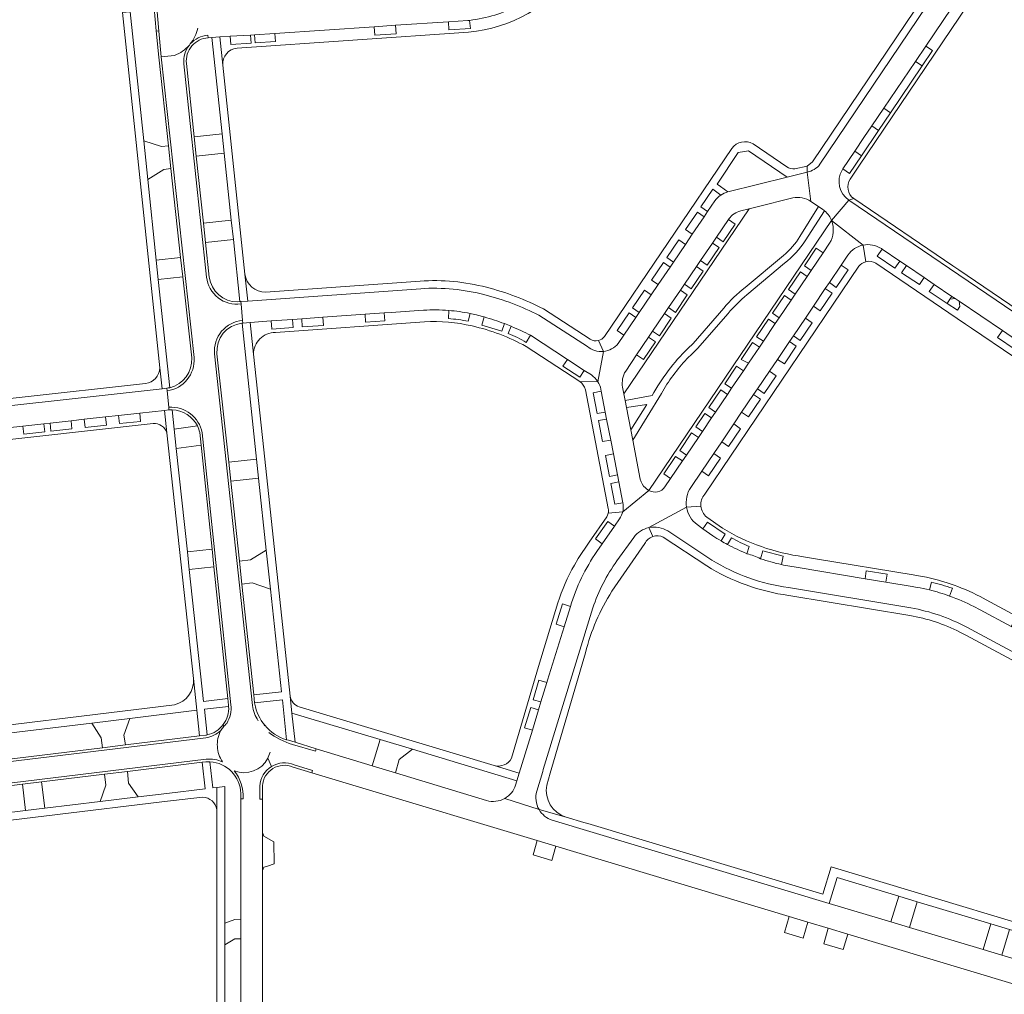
# Model space of a CAD drawing. Header units: metres. Extents: x 166325 to 190320, y 381923 to 404576.
# Tile 88 of 256: x 171333 to 171537, y 385496 to 385698. Entities that reach past the tile are written whole.
import ezdxf

# ---------------------------------------------------------------- set-up
doc = ezdxf.new("R2010")
doc.units = ezdxf.units.M
for name, color, linetype, lineweight in [('B-WE-VH-VERHARDING_ASFALT-GV', 8, 'Continuous', 18), ('B-WE-VH-VERHARDING_BETONSTRAATSTEEN-GV', 8, 'Continuous', 18), ('B-WE-VH-VERHARDING_HALFVERHARDING-GV', 8, 'Continuous', 18)]:
    doc.layers.add(name, color=color, linetype=linetype, lineweight=lineweight)

msp = doc.modelspace()

# ---------------------------------------------------------------- linework, layer by layer
at = {"layer": 'B-WE-VH-VERHARDING_ASFALT-GV'}
for points in [[(171368.149, 385692.686, -0.1246166), (171365.064, 385690.537)], [(171367.017, 385688.8, -0.1965649), (171368.149, 385692.686)], [(171369.12, 385627.759, -0.397153), (171363.513, 385620.855)], [(171382.424, 385552.346, -0.1021111), (171381.263, 385555.5)], [(171373.976, 385546.985, -0.1540181), (171374.681, 385550.289)], [(171375.048, 385543.82, -0.1554845), (171373.976, 385546.985)]]:
    msp.add_lwpolyline(points, format="xyb", dxfattribs=at)
at = {"layer": 'B-WE-VH-VERHARDING_ASFALT-GV', "flags": 128}
for points in [[(171365.064, 385690.537), (171362.294, 385690.214), (171369.12, 385627.759)], [(171371.722, 385644.492), (171367.017, 385688.8)], [(171379.207, 385635.47), (171378.873, 385638.902)], [(171363.513, 385620.855), (171363.904, 385617.445)], [(171371.572, 385548.803), (171290.4, 385538.946), (171290.958, 385534.514), (171371.664, 385544.368)]]:
    msp.add_lwpolyline(points, dxfattribs=at)
at = {"layer": 'B-WE-VH-VERHARDING_BETONSTRAATSTEEN-GV', "flags": 128}
for points in [[(171534.382, 385722.988), (171497.583, 385668.42), (171496.465, 385667.539), (171496.492, 385666.303)], [(171499.145, 385667.926), (171536.123, 385722.74)], [(171360.221, 385707.812), (171360.225, 385707.759), (171360.66, 385702.82), (171360.829, 385700.373), (171361.269, 385695.619), (171361.804, 385695.585), (171361.363, 385700.423), (171360.735, 385707.893), (171360.379, 385712.122)], [(171533.687, 385711.093), (171521.119, 385692.471), (171522.531, 385691.526), (171520.361, 385688.332), (171513.816, 385678.612), (171511.335, 385674.941), (171507.802, 385669.684), (171505.309, 385666.021), (171503.912, 385666.952), (171503.741, 385666.695)], [(171518.965, 385689.28), (171521.119, 385692.471), (171533.687, 385711.093)], [(171505.447, 385664.852), (171507.228, 385667.544), (171535.086, 385708.775)], [(171359.509, 385664.727), (171358.657, 385672.804), (171355.834, 385699.557), (171354.236, 385699.436), (171362.012, 385625.637), (171362.469, 385621.295), (171363.441, 385621.404)], [(171371.993, 385694.699), (171372.026, 385694.19), (171372.802, 385694.242), (171374.459, 385694.353), (171376.624, 385694.504), (171380.818, 385694.765), (171381.678, 385694.811), (171385.883, 385695.095), (171406.568, 385696.483), (171410.966, 385696.775), (171421.973, 385697.506), (171425.988, 385697.772), (171426.175, 385697.792), (171426.363, 385697.813)], [(171426.363, 385697.813), (171426.519, 385696.127), (171422.079, 385695.824), (171421.973, 385697.506), (171410.966, 385696.775), (171411.096, 385695.016), (171406.656, 385694.758), (171406.568, 385696.483), (171385.883, 385695.095), (171386.015, 385693.408), (171381.796, 385693.138), (171381.678, 385694.811), (171380.818, 385694.765), (171380.948, 385693.077), (171376.744, 385692.783), (171376.624, 385694.504), (171374.459, 385694.353), (171375.078, 385688.523)], [(171362.294, 385690.214), (171361.804, 385695.585), (171361.269, 385695.619), (171361.777, 385690.134), (171363.795, 385671.728), (171364.313, 385667.008), (171366.335, 385648.565), (171366.776, 385644.543), (171368.623, 385627.704)], [(171372.026, 385694.19), (171371.993, 385694.699)], [(171378.059, 385692.038), (171426.156, 385695.346)], [(171368.327, 385692.899), (171368.149, 385692.686)], [(171369.12, 385627.759), (171362.294, 385690.214)], [(171372.268, 385644.49), (171371.503, 385651.647), (171371.073, 385655.668), (171369.582, 385669.619), (171369.156, 385673.606), (171367.525, 385688.867)], [(171503.741, 385666.695), (171503.912, 385666.952), (171506.397, 385670.655), (171508.282, 385673.452), (171509.92, 385675.88), (171512.41, 385679.568), (171518.965, 385689.28)], [(171492.236, 385667.397), (171485.24, 385672.131)], [(171480.854, 385671.205), (171454.407, 385632.134)], [(171480.013, 385662.164), (171478.506, 385663.27), (171477.762, 385663.816), (171482.155, 385670.353), (171483.471, 385670.579), (171484.326, 385670.726), (171492.324, 385665.256), (171496.492, 385666.303), (171496.465, 385667.539), (171493.954, 385666.99)], [(171497.28, 385660.219), (171496.492, 385666.303), (171492.324, 385665.256), (171480.013, 385662.164)], [(171496.492, 385666.303), (171497.28, 385660.219), (171498.861, 385659.146), (171499.767, 385658.532)], [(171364.067, 385621.52), (171361.696, 385643.994), (171361.275, 385647.99), (171359.509, 385664.727)], [(171460.877, 385636.076), (171461.593, 385637.13), (171460.219, 385638.085), (171462.688, 385641.78), (171464.095, 385640.818), (171465.523, 385642.923), (171464.128, 385643.869), (171466.609, 385647.529), (171467.997, 385646.569), (171468.707, 385647.616), (171467.327, 385648.566), (171469.808, 385652.234), (171471.192, 385651.278), (171472.618, 385653.38), (171471.224, 385654.345), (171473.708, 385658.003), (171475.096, 385657.032), (171475.811, 385658.084), (171474.406, 385659.064), (171476.893, 385662.737), (171478.586, 385661.532)], [(171478.586, 385661.532), (171476.893, 385662.737), (171474.406, 385659.064), (171475.811, 385658.084), (171477.329, 385660.322)], [(171477.329, 385660.322), (171475.811, 385658.084), (171475.096, 385657.032), (171472.618, 385653.38), (171471.192, 385651.278), (171468.707, 385647.616), (171467.997, 385646.569), (171465.523, 385642.923), (171464.095, 385640.818), (171461.593, 385637.13), (171460.877, 385636.076), (171458.407, 385632.435), (171457.23, 385630.7)], [(171482.687, 385658.241), (171484.464, 385658.684), (171485.813, 385659.019), (171493.512, 385660.936)], [(171543.297, 385634.586), (171505.144, 385660.484), (171501.56, 385656.21), (171508.138, 385651.142)], [(171501.56, 385656.21), (171505.144, 385660.484)], [(171505.144, 385660.484), (171506.157, 385660.79)], [(171543.773, 385635.286), (171528.026, 385645.963), (171526.783, 385646.805), (171506.157, 385660.79), (171505.144, 385660.484), (171543.297, 385634.586)], [(171458.131, 385621.627), (171458.395, 385620.261), (171484.464, 385658.684)], [(171484.464, 385658.684), (171482.687, 385658.241)], [(171480.217, 385656.598), (171480.12, 385656.456), (171481.522, 385655.5), (171479.006, 385651.841), (171477.622, 385652.769), (171476.799, 385651.554), (171478.19, 385650.613), (171475.712, 385646.936), (171474.323, 385647.901), (171473.486, 385646.666), (171474.885, 385645.715), (171472.406, 385642.049), (171471.018, 385643.025), (171470.177, 385641.783), (171471.573, 385640.833), (171469.106, 385637.157), (171467.711, 385638.145), (171466.87, 385636.905), (171468.268, 385635.942), (171465.795, 385632.26), (171464.384, 385633.236), (171463.55, 385632.005), (171464.957, 385631.043), (171462.467, 385627.375), (171461.065, 385628.339), (171458.786, 385624.975)], [(171458.786, 385624.975), (171461.065, 385628.339), (171463.55, 385632.005), (171464.384, 385633.236), (171466.87, 385636.905), (171467.711, 385638.145), (171470.177, 385641.783), (171471.018, 385643.025), (171473.486, 385646.666), (171474.323, 385647.901), (171476.799, 385651.554), (171477.622, 385652.769), (171480.12, 385656.456)], [(171501.56, 385656.21), (171463.624, 385600.166)], [(171480.12, 385656.456), (171480.217, 385656.598)], [(171508.138, 385651.142), (171501.56, 385656.21)], [(171501.156, 385651.521), (171499.795, 385649.508), (171497.319, 385645.846), (171496.491, 385644.62), (171494.014, 385640.957), (171493.179, 385639.723), (171490.692, 385636.043), (171489.864, 385634.82), (171487.39, 385631.16), (171486.558, 385629.929), (171484.302, 385626.593), (171483.237, 385625.016), (171480.794, 385621.404), (171479.927, 385620.121), (171477.454, 385616.463), (171476.626, 385615.238), (171474.733, 385612.438), (171473.896, 385611.201), (171471.414, 385607.53), (171470.585, 385606.303), (171468.125, 385602.665), (171466.947, 385600.922)], [(171496.491, 385644.62), (171497.319, 385645.846), (171495.904, 385646.804), (171498.373, 385650.469), (171499.795, 385649.508), (171501.156, 385651.521)], [(171508.698, 385647.689), (171508.138, 385651.142)], [(171472.31, 385600.819), (171474.579, 385604.169), (171477.069, 385607.847), (171478.732, 385610.302), (171481.239, 385614.005), (171482.882, 385616.432), (171485.358, 385620.088), (171486.182, 385621.306), (171488.66, 385624.965), (171490.312, 385627.405), (171492.804, 385631.085), (171493.629, 385632.303), (171496.12, 385635.982), (171497.771, 385638.42), (171500.261, 385642.098), (171501.096, 385643.331), (171503.576, 385646.994), (171504.965, 385649.044)], [(171504.965, 385649.044), (171503.576, 385646.994), (171504.98, 385646.028), (171502.484, 385642.359), (171501.096, 385643.331), (171500.261, 385642.098), (171501.665, 385641.126), (171499.19, 385637.457), (171497.771, 385638.42)], [(171540.682, 385630.921), (171539.726, 385629.439), (171536.048, 385631.919), (171537.041, 385633.385), (171528.049, 385639.468), (171528.23, 385638.404), (171527.691, 385637.593), (171525.57, 385639.017), (171521.865, 385641.509), (171522.89, 385642.965), (171520.792, 385644.385), (171519.806, 385642.934), (171516.092, 385645.395), (171517.112, 385646.876), (171515.712, 385647.823), (171514.678, 385646.344), (171511.016, 385648.837), (171512.063, 385650.294), (171511.906, 385650.4)], [(171511.906, 385650.4), (171512.063, 385650.294), (171515.712, 385647.823), (171517.112, 385646.876), (171520.792, 385644.385), (171522.89, 385642.965), (171526.554, 385640.484), (171527.223, 385640.027), (171528.049, 385639.468), (171537.041, 385633.385), (171540.682, 385630.921)], [(171510.749, 385647.347), (171529.37, 385634.745), (171530.605, 385633.91), (171539.429, 385627.938)], [(171379.693, 385645.075), (171380.284, 385639.516), (171416.217, 385642.08)], [(171466.947, 385600.922), (171468.125, 385602.665), (171466.721, 385603.614), (171469.167, 385607.249), (171470.585, 385606.303), (171471.414, 385607.53), (171470.007, 385608.484), (171472.49, 385612.144), (171473.896, 385611.201), (171474.733, 385612.438), (171473.333, 385613.377), (171475.223, 385616.18), (171476.626, 385615.238), (171477.454, 385616.463), (171476.07, 385617.395), (171478.533, 385621.08), (171479.927, 385620.121), (171480.794, 385621.404), (171479.354, 385622.305), (171481.838, 385625.977), (171483.237, 385625.016), (171484.302, 385626.593), (171482.79, 385627.387), (171485.149, 385630.879), (171486.558, 385629.929), (171487.39, 385631.16), (171485.984, 385632.1), (171488.476, 385635.765), (171489.864, 385634.82), (171490.692, 385636.043), (171489.304, 385637.003), (171491.763, 385640.663), (171493.179, 385639.723), (171494.014, 385640.957), (171492.605, 385641.906), (171495.094, 385645.572), (171496.491, 385644.62)], [(171475.22, 385599.405), (171507.224, 385646.736)], [(171416.077, 385643.659), (171383.979, 385641.38)], [(171416.217, 385642.08), (171380.284, 385639.516), (171378.838, 385639.412), (171378.873, 385638.902), (171379.207, 385635.47), (171379.26, 385634.926), (171380.772, 385635.06), (171385.169, 385635.378), (171389.587, 385635.691), (171391.486, 385635.825), (171395.895, 385636.137), (171404.633, 385636.756), (171405.665, 385636.829), (171408.613, 385637.038), (171410.076, 385637.141), (171416.798, 385637.617)], [(171378.873, 385638.902), (171378.838, 385639.412), (171378.66, 385639.4), (171378.165, 385639.364)], [(171404.633, 385636.756), (171395.895, 385636.137), (171396.014, 385634.45), (171391.605, 385634.135), (171391.486, 385635.825), (171389.587, 385635.691), (171389.707, 385633.995), (171385.288, 385633.697), (171385.169, 385635.378), (171380.772, 385635.06), (171381.477, 385628.463)], [(171416.798, 385637.617), (171410.076, 385637.141), (171408.613, 385637.038), (171408.73, 385635.392), (171404.75, 385635.11), (171404.633, 385636.756)], [(171422.034, 385637.559), (171421.948, 385635.861)], [(171426.451, 385636.931), (171426.085, 385635.302)], [(171451.391, 385631.594), (171441.684, 385637.864)], [(171457.23, 385630.7), (171458.407, 385632.435), (171457.032, 385633.368), (171459.5, 385637.038), (171460.877, 385636.076)], [(171497.771, 385638.42), (171496.12, 385635.982), (171497.52, 385634.996), (171495.051, 385631.335), (171493.629, 385632.303), (171492.804, 385631.085), (171494.215, 385630.112), (171491.75, 385626.484), (171490.312, 385627.405), (171488.66, 385624.965), (171490.08, 385623.983), (171487.584, 385620.331), (171486.182, 385621.306), (171485.358, 385620.088), (171486.768, 385619.102), (171484.275, 385615.438), (171482.882, 385616.432), (171481.239, 385614.005), (171482.62, 385612.989), (171480.137, 385609.312), (171478.732, 385610.302), (171477.069, 385607.847), (171478.469, 385606.859), (171475.989, 385603.184), (171474.579, 385604.169), (171472.31, 385600.819)], [(171379.07, 385634.909), (171379.136, 385634.915), (171379.26, 385634.926), (171379.207, 385635.47)], [(171386.007, 385632.99), (171416.971, 385635.192)], [(171433.595, 385634.825), (171433.041, 385633.235), (171428.907, 385634.529), (171429.383, 385636.213)], [(171440.742, 385636.569), (171450.835, 385630.064)], [(171434.397, 385632.742), (171435.007, 385634.264)], [(171451.653, 385624.174), (171450.195, 385625.122), (171449.295, 385623.704), (171445.758, 385625.989), (171446.684, 385627.403), (171439.008, 385632.392), (171438.123, 385630.937)], [(171438.123, 385630.937), (171439.008, 385632.392)], [(171439.008, 385632.392), (171446.684, 385627.403), (171450.195, 385625.122), (171451.653, 385624.174)], [(171454.165, 385629.045), (171453.11, 385631.311)], [(171373.38, 385628.557), (171381.263, 385555.5)], [(171381.74, 385555.812), (171381.702, 385556.071), (171381.529, 385557.76), (171379.047, 385580.741), (171378.534, 385585.492), (171376.738, 385602.116), (171376.309, 385606.085), (171373.879, 385628.583)], [(171438.087, 385630.1), (171449.262, 385622.801), (171452.997, 385622.759)], [(171454.165, 385629.045), (171452.997, 385622.759)], [(171362.469, 385621.295), (171362.012, 385625.637)], [(171452.997, 385622.759), (171449.262, 385622.801)], [(171337.936, 385614.017), (171339.193, 385614.157), (171343.592, 385614.646), (171346.312, 385614.948), (171350.717, 385615.438), (171353.429, 385615.74), (171357.846, 385616.231), (171362.975, 385616.801), (171363.911, 385616.905), (171363.904, 385617.445), (171363.513, 385620.855), (171363.441, 385621.404), (171362.469, 385621.295), (171311.857, 385615.64)], [(171311.857, 385615.64), (171362.469, 385621.295)], [(171359.025, 385622.368), (171332.814, 385619.48), (171312.236, 385617.213)], [(171363.441, 385621.404), (171363.513, 385620.855)], [(171450.424, 385621.098), (171455.181, 385596.395)], [(171455.673, 385610.641), (171453.991, 385610.32), (171453.167, 385614.675), (171454.835, 385614.977), (171454.554, 385616.431), (171452.897, 385616.135), (171452.042, 385620.469), (171453.716, 385620.768), (171453.637, 385621.188)], [(171453.637, 385621.188), (171453.716, 385620.768), (171454.554, 385616.431), (171454.835, 385614.977), (171455.673, 385610.641), (171456.231, 385607.749), (171457.071, 385603.4), (171457.352, 385601.946), (171458.192, 385597.601), (171458.241, 385597.344)], [(171461.829, 385602.499), (171460.256, 385610.634), (171459.847, 385612.748), (171458.948, 385617.399), (171458.67, 385618.838), (171458.395, 385620.261), (171458.131, 385621.627)], [(171363.48, 385612.112), (171362.975, 385616.801), (171357.846, 385616.231), (171358.016, 385614.523), (171353.632, 385614.057), (171353.429, 385615.74), (171350.717, 385615.438), (171350.894, 385613.746), (171346.496, 385613.256), (171346.312, 385614.948), (171343.592, 385614.646), (171343.759, 385612.961), (171339.369, 385612.476), (171339.193, 385614.157), (171337.936, 385614.017), (171338.095, 385612.327), (171333.72, 385611.851), (171333.55, 385613.529), (171323.936, 385612.46)], [(171363.911, 385616.905), (171362.975, 385616.801), (171363.48, 385612.112), (171368.97, 385561.102), (171369.668, 385554.547), (171370.241, 385549.183), (171371.531, 385549.339)], [(171363.904, 385617.445), (171363.911, 385616.905)], [(171365.432, 385608.879), (171365.002, 385612.873), (171364.566, 385616.923)], [(171308.488, 385610.721), (171308.872, 385610.775), (171309.258, 385610.829), (171319.517, 385611.969), (171323.936, 385612.46), (171333.55, 385613.529), (171337.936, 385614.017)], [(171309.695, 385608.419), (171360.599, 385614.095)], [(171369.815, 385613.572), (171365.002, 385612.873), (171365.432, 385608.879), (171370.572, 385609.599), (171370.293, 385612.238)], [(171370.293, 385612.238), (171370.572, 385609.599), (171372.851, 385587.997), (171373.24, 385584.309), (171376.129, 385556.942), (171376.271, 385555.594), (171376.281, 385555.488), (171376.298, 385555.324)], [(171376.775, 385555.664), (171370.809, 385612.137)], [(171458.241, 385597.344), (171458.192, 385597.601), (171456.537, 385597.306), (171455.696, 385601.643), (171457.352, 385601.946), (171457.071, 385603.4), (171455.416, 385603.098), (171454.578, 385607.424), (171456.231, 385607.749), (171455.673, 385610.641)], [(171371.852, 385549.401), (171371.261, 385554.734), (171376.298, 385555.324), (171376.281, 385555.488), (171376.271, 385555.594), (171376.129, 385556.942), (171371.095, 385556.344), (171368.135, 385583.771), (171367.742, 385587.428), (171365.432, 385608.879)], [(171458.166, 385595.764), (171463.624, 385600.166)], [(171463.612, 385592.448), (171471.439, 385596.689)], [(171471.439, 385596.689), (171474.417, 385596.933)], [(171454.846, 385594.694), (171451.18, 385589.468), (171448.908, 385586.04), (171448.127, 385584.686)], [(171452.802, 385587.508), (171453.904, 385589.094), (171452.507, 385590.098), (171455.061, 385593.715), (171456.438, 385592.738), (171457.535, 385594.315)], [(171457.535, 385594.315), (171456.438, 385592.738), (171453.904, 385589.094), (171452.802, 385587.508)], [(171458.166, 385595.764), (171455.148, 385595.436)], [(171478.885, 385592.358), (171475.616, 385594.628)], [(171463.612, 385592.448), (171464.405, 385590.6)], [(171476.714, 385585.709), (171467.542, 385591.766)], [(171473.616, 385593.073), (171474.807, 385592.233), (171475.802, 385593.597), (171479.468, 385591.092), (171478.604, 385589.708)], [(171476.883, 385590.768), (171474.807, 385592.233), (171473.616, 385593.073)], [(171478.604, 385589.708), (171479.468, 385591.092), (171475.802, 385593.597), (171474.807, 385592.233)], [(171474.807, 385592.233), (171476.883, 385590.768)], [(171456.979, 385585.585), (171460.447, 385590.428)], [(171466.602, 385590.503), (171475.616, 385584.501)], [(171479.931, 385588.963), (171480.767, 385590.367)], [(171455.939, 385579.252), (171462.753, 385589.148)], [(171484.458, 385588.543), (171483.972, 385587.046)], [(171491.155, 385584.78), (171491.473, 385586.499), (171487.313, 385587.616), (171486.811, 385585.986)], [(171498.22, 385586.008), (171496.587, 385586.278), (171495.745, 385586.417)], [(171519.64, 385582.47), (171518.519, 385582.655), (171498.22, 385586.008)], [(171519.356, 385580.038), (171518.33, 385580.209), (171512.804, 385581.128), (171508.528, 385581.84), (171494.646, 385584.149)], [(171494.646, 385584.149), (171508.528, 385581.84), (171508.72, 385583.512), (171513.09, 385582.801), (171512.804, 385581.128), (171518.33, 385580.209), (171519.356, 385580.038)], [(171517.999, 385575.789), (171492.618, 385579.993)], [(171522.288, 385581.147), (171521.88, 385579.507)], [(171526.076, 385578.25), (171526.657, 385579.861)], [(171492.658, 385578.362), (171517.81, 385574.205)], [(171588.551, 385548.009), (171585.068, 385549.875), (171564.099, 385561.133), (171562.773, 385561.845), (171533.658, 385577.476), (171532.434, 385578.133)], [(171444.687, 385576.808), (171440.658, 385563.639), (171435.069, 385544.57)], [(171447.295, 385576.103), (171445.994, 385571.884), (171442.577, 385560.803), (171442.415, 385560.274), (171441.186, 385556.246), (171440.697, 385554.648), (171439.404, 385550.413), (171436.675, 385541.476), (171436.179, 385539.851), (171435.919, 385539.002)], [(171451.941, 385575.773), (171441.67, 385542.24), (171441.542, 385541.821), (171440.304, 385537.69)], [(171445.994, 385571.884), (171444.364, 385572.397), (171445.671, 385576.624), (171447.295, 385576.103)], [(171531.08, 385576.077), (171532.404, 385575.367), (171538.858, 385571.904), (171539.685, 385573.392), (171543.556, 385571.323), (171542.748, 385569.817), (171549.989, 385565.933), (171550.811, 385567.426), (171554.694, 385565.334), (171553.882, 385563.844), (171555.192, 385563.142), (171555.993, 385564.631), (171559.887, 385562.539), (171559.082, 385561.055), (171567.609, 385556.481), (171568.405, 385557.948), (171572.301, 385555.864), (171571.505, 385554.391), (171577.323, 385551.276), (171581.131, 385549.221), (171581.936, 385550.718), (171585.833, 385548.636), (171585.016, 385547.125), (171587.021, 385546.043)], [(171559.082, 385561.055), (171555.192, 385563.142), (171553.882, 385563.844), (171549.989, 385565.933), (171542.748, 385569.817), (171538.858, 385571.904), (171532.404, 385575.367), (171531.08, 385576.077)], [(171431.479, 385543.041), (171436.675, 385541.476), (171439.404, 385550.413), (171437.784, 385550.908), (171439.067, 385555.129), (171440.697, 385554.648), (171441.186, 385556.246), (171439.552, 385556.714), (171440.776, 385560.758), (171442.415, 385560.274), (171442.577, 385560.803), (171445.994, 385571.884)], [(171529.628, 385571.768), (171583.264, 385542.978), (171585.188, 385541.951)], [(171528.172, 385570.771), (171529.576, 385570.019), (171583.631, 385541.062)], [(171442.372, 385538.973), (171443.106, 385541.478), (171450.436, 385566.475)], [(171297.172, 385545.77), (171305.066, 385546.716), (171322.706, 385548.831), (171330.584, 385549.775), (171347.888, 385551.858), (171355.786, 385552.833), (171369.668, 385554.547), (171368.97, 385561.102)], [(171389.072, 385557.447), (171389.425, 385553.951), (171407.807, 385548.452), (171414.512, 385546.425), (171436.179, 385539.851), (171436.675, 385541.476), (171431.479, 385543.041), (171390.939, 385555.254)], [(171365.079, 385555.675), (171260.444, 385542.903), (171255.991, 385542.385), (171254.463, 385542.185), (171249.993, 385541.666), (171199.954, 385535.51), (171198.925, 385535.383)], [(171375.17, 385551.538), (171375.238, 385551.097)], [(171383.814, 385551.396), (171383.708, 385551.299)], [(171371.531, 385549.339), (171370.241, 385549.183), (171354.861, 385547.316), (171350.122, 385546.741), (171329.601, 385544.251), (171324.926, 385543.683), (171304.103, 385541.156), (171299.413, 385540.587), (171290.348, 385539.457), (171290.336, 385539.456), (171278.981, 385538.108), (171274.232, 385537.531), (171270.565, 385537.047), (171238.008, 385533.135), (171233.298, 385532.564), (171220.951, 385531.054), (171221.018, 385530.578), (171270.632, 385536.525)], [(171270.632, 385536.525), (171290.4, 385538.946), (171371.572, 385548.803)], [(171390.101, 385547.864), (171388.719, 385548.284), (171388.333, 385548.394)], [(171389.546, 385547.427), (171394.319, 385545.997), (171394.487, 385546.533), (171390.101, 385547.864)], [(171429.87, 385535.79), (171410.934, 385541.539), (171406.138, 385542.995), (171394.487, 385546.533), (171394.319, 385545.997), (171389.546, 385547.427)], [(171384.919, 385545.85), (171384.542, 385544.804), (171384.436, 385544.579), (171385.209, 385542.833)], [(171373.847, 385533.832), (171373.844, 385538.517), (171373.001, 385538.428), (171372.428, 385543.831), (171371.966, 385543.826), (171371.567, 385543.821), (171370.809, 385543.729), (171371.433, 385538.222), (171363.463, 385537.258), (171357.488, 385536.536), (171349.613, 385535.579), (171338.118, 385534.183), (171334.096, 385533.694), (171317.746, 385531.706), (171309.825, 385530.732), (171301.143, 385529.665), (171297.118, 385529.17), (171283.985, 385527.555), (171284.1, 385526.616), (171284.178, 385525.983), (171288.815, 385526.549), (171318.972, 385530.23), (171362.406, 385535.532), (171370.874, 385536.455)], [(171371.664, 385544.368), (171290.958, 385534.514), (171288.137, 385534.155)], [(171288.155, 385533.615), (171291.024, 385533.988), (171291.147, 385534.004), (171296.467, 385534.632), (171300.483, 385535.123), (171310.808, 385536.387), (171315.514, 385536.962), (171333.446, 385539.156), (171337.448, 385539.646), (171350.543, 385541.248), (171355.268, 385541.826), (171370.809, 385543.729), (171371.567, 385543.821), (171371.966, 385543.826), (171372.428, 385543.831)], [(171385.209, 385542.833), (171384.436, 385544.579)], [(171389.681, 385542.731), (171393.599, 385541.547), (171393.726, 385542.048), (171389.919, 385543.208)], [(171389.919, 385543.208), (171393.726, 385542.048), (171393.599, 385541.547), (171403.504, 385538.565), (171440.43, 385527.446), (171444.279, 385526.287), (171492.785, 385511.687), (171496.631, 385510.531), (171500.879, 385509.255), (171504.953, 385508.031), (171539.007, 385497.8)], [(171375.521, 385490.558), (171375.521, 385494.496), (171375.523, 385505.783), (171375.524, 385510.329), (171375.505, 385532.935), (171375.5, 385538.691), (171373.844, 385538.517), (171373.847, 385533.832), (171373.91, 385441.868), (171373.917, 385438.356)], [(171382.786, 385538.779), (171382.808, 385536.058), (171383.311, 385536.058), (171383.311, 385538.818)], [(171383.302, 385484.942), (171383.303, 385492.233), (171383.308, 385521.242), (171383.309, 385529.127), (171383.311, 385536.058), (171382.808, 385536.058), (171382.786, 385538.779)], [(171378.818, 385537.254), (171378.818, 385536.156), (171379.309, 385536.156)], [(171379.309, 385536.156), (171378.818, 385536.156), (171378.811, 385511.106), (171378.809, 385507.025), (171378.806, 385494.93), (171378.805, 385490.895), (171378.799, 385471.963), (171378.798, 385467.278), (171378.791, 385443.965), (171378.78, 385428.019), (171378.812, 385423.727), (171378.809, 385417.384), (171378.808, 385413.896), (171378.807, 385411.767), (171378.805, 385408.018), (171378.799, 385391.699), (171378.797, 385387.993), (171378.796, 385386.573), (171378.795, 385382.854), (171378.789, 385368.912)], [(171440.794, 385533.913), (171433.66, 385536.206)], [(171450.921, 385530.987), (171450.092, 385531.235), (171446.398, 385532.344), (171440.794, 385533.913)], [(171440.794, 385533.913), (171446.398, 385532.344)], [(171558.707, 385497.129), (171536.909, 385503.663), (171533.046, 385504.822), (171517.72, 385509.416), (171513.876, 385510.569), (171501.05, 385514.413), (171443.507, 385531.686)], [(171443.507, 385531.686), (171501.05, 385514.413), (171502.707, 385519.807), (171515.516, 385515.934), (171519.367, 385514.763), (171534.665, 385510.154), (171538.501, 385508.99), (171565.211, 385500.935), (171566.255, 385502.55), (171564.681, 385502.968), (171561.214, 385504.028), (171501.501, 385522.038), (171499.779, 385516.33), (171450.921, 385530.987)]]:
    msp.add_lwpolyline(points, dxfattribs=at)
at = {"layer": 'B-WE-VH-VERHARDING_BETONSTRAATSTEEN-GV'}
for points in [[(171426.156, 385695.346, 0.2145783), (171448.19, 385707.853)], [(171436.529, 385700.929, -0.0918671), (171426.363, 385697.813)], [(171369.873, 385696.178, -0.1198049), (171368.327, 385692.899)], [(171367.525, 385688.867, -0.4253055), (171372.026, 385694.19)], [(171368.327, 385692.899, -0.1982017), (171371.993, 385694.699)], [(171375.078, 385688.523, -0.4058238), (171378.059, 385692.038)], [(171485.24, 385672.131, 0.397876), (171480.854, 385671.205)], [(171493.954, 385666.99, -0.1827574), (171492.236, 385667.397)], [(171499.145, 385667.926, -0.1885925), (171496.492, 385666.303)], [(171503.741, 385666.695, 0.3900977), (171505.144, 385660.484)], [(171506.157, 385660.79, -0.3974817), (171505.447, 385664.852)], [(171477.329, 385660.322, -0.091956), (171478.586, 385661.532)], [(171480.013, 385662.164, 0.0817112), (171478.586, 385661.532)], [(171493.512, 385660.936, -0.2024368), (171497.28, 385660.219)], [(171482.687, 385658.241, 0.1654002), (171480.217, 385656.598)], [(171499.767, 385658.532, -0.0088096), (171500.087, 385658.279)], [(171500.087, 385658.279, -0.0670302), (171501.032, 385657.213)], [(171501.032, 385657.213, -0.0540741), (171501.56, 385656.21)], [(171501.156, 385651.521, 0.2345957), (171501.56, 385656.21)], [(171504.965, 385649.044, -0.19599), (171508.138, 385651.142)], [(171508.138, 385651.142, -0.1980382), (171511.906, 385650.4)], [(171507.224, 385646.736, -0.1701979), (171508.698, 385647.689)], [(171508.698, 385647.689, -0.2037476), (171510.749, 385647.347)], [(171383.979, 385641.38, -0.3777698), (171379.693, 385645.075)], [(171371.722, 385644.492, 0.4196063), (171378.873, 385638.902)], [(171378.165, 385639.364, -0.3837403), (171372.268, 385644.49)], [(171429.861, 385642.362, 0.0800916), (171416.077, 385643.659)], [(171429.556, 385640.788, 0.0811171), (171416.217, 385642.08)], [(171440.742, 385636.569, 0.0560379), (171429.556, 385640.788)], [(171441.684, 385637.864, 0.0597255), (171429.861, 385642.362)], [(171422.034, 385637.559, 0.0343774), (171416.798, 385637.617)], [(171426.451, 385636.931, 0.0303357), (171422.034, 385637.559)], [(171427.779, 385636.635, 0.0074935), (171426.451, 385636.931)], [(171379.207, 385635.47, 0.4182308), (171373.38, 385628.557)], [(171373.879, 385628.583, -0.4112488), (171379.07, 385634.909)], [(171416.971, 385635.192, -0.0729106), (171426.901, 385634.342)], [(171426.085, 385635.302, 0.0388929), (171421.948, 385635.861)], [(171427.779, 385636.635, -0.0073038), (171429.383, 385636.213)], [(171429.383, 385636.213, -0.0213916), (171433.595, 385634.825)], [(171435.007, 385634.264, 0.005991), (171433.595, 385634.825)], [(171381.477, 385628.463, -0.4179088), (171386.007, 385632.99)], [(171426.901, 385634.342, -0.068836), (171438.087, 385630.1)], [(171438.123, 385630.937, 0.0451601), (171434.397, 385632.742)], [(171435.007, 385634.264, -0.0215677), (171439.008, 385632.392)], [(171453.11, 385631.311, -0.1959994), (171451.391, 385631.594)], [(171454.407, 385632.134, -0.1717599), (171453.11, 385631.311)], [(171457.23, 385630.7, -0.200778), (171454.165, 385629.045)], [(171454.165, 385629.045, -0.2008406), (171450.835, 385630.064)], [(171368.623, 385627.704, -0.3645499), (171364.067, 385621.52)], [(171362.012, 385625.637, -0.3644446), (171359.025, 385622.368)], [(171458.131, 385621.627, -0.1804553), (171458.786, 385624.975)], [(171449.262, 385622.801, -0.1709935), (171450.424, 385621.098)], [(171451.653, 385624.174, -0.1003975), (171452.997, 385622.759)], [(171453.637, 385621.188, 0.0864792), (171452.997, 385622.759)], [(171364.067, 385621.52, -0.0237797), (171363.441, 385621.404)], [(171370.809, 385612.137, 0.3816585), (171363.904, 385617.445)], [(171364.566, 385616.923, 0.02422), (171363.911, 385616.905)], [(171364.566, 385616.923, -0.2768105), (171369.815, 385613.572)], [(171360.599, 385614.095, -0.346184), (171363.48, 385612.112)], [(171370.293, 385612.238, 0.0562443), (171369.815, 385613.572)], [(171462.881, 385600.698, -0.1498615), (171461.829, 385602.499)], [(171463.471, 385600.258, -0.0505446), (171462.881, 385600.698)], [(171463.624, 385600.166, -0.0374615), (171463.471, 385600.258)], [(171466.947, 385600.922, -0.3814868), (171463.624, 385600.166)], [(171471.439, 385596.689, -0.1896308), (171472.31, 385600.819)], [(171474.417, 385596.933, -0.2011178), (171475.22, 385599.405)], [(171455.181, 385596.395, -0.0969688), (171455.148, 385595.436)], [(171458.241, 385597.344, -0.0904827), (171458.166, 385595.764)], [(171471.439, 385596.689, 0.1893867), (171473.616, 385593.073)], [(171475.616, 385594.628, -0.200896), (171474.417, 385596.933)], [(171455.148, 385595.436, -0.0806647), (171454.846, 385594.694)], [(171457.535, 385594.315, 0.0903953), (171458.166, 385595.764)], [(171460.447, 385590.428, -0.1814526), (171463.612, 385592.448)], [(171467.542, 385591.766, 0.193389), (171463.612, 385592.448)], [(171495.745, 385586.417, -0.1050777), (171478.885, 385592.358)], [(171462.753, 385589.148, -0.1933267), (171464.405, 385590.6)], [(171464.405, 385590.6, -0.1934503), (171466.602, 385590.503)], [(171478.604, 385589.708, -0.0131594), (171476.883, 385590.768)], [(171479.931, 385588.963, -0.0103439), (171478.604, 385589.708)], [(171480.767, 385590.367, 0.0379102), (171484.458, 385588.543)], [(171483.972, 385587.046, -0.0265016), (171479.931, 385588.963)], [(171452.802, 385587.508, 0.0771569), (171447.295, 385576.103)], [(171456.979, 385585.585, 0.0719321), (171451.941, 385575.773)], [(171476.714, 385585.709, 0.1039898), (171492.618, 385579.993)], [(171486.811, 385585.986, 0.0521011), (171483.972, 385587.046)], [(171486.811, 385585.986, 0.0262639), (171491.155, 385584.78)], [(171448.127, 385584.686, 0.0472596), (171444.687, 385576.808)], [(171475.616, 385584.501, 0.1036752), (171492.658, 385578.362)], [(171491.155, 385584.78, 0.0210014), (171494.646, 385584.149)], [(171532.434, 385578.133, 0.0753804), (171519.64, 385582.47)], [(171519.356, 385580.038, -0.0154535), (171521.88, 385579.507)], [(171521.88, 385579.507, -0.0259343), (171526.076, 385578.25)], [(171526.657, 385579.861, 0.0178556), (171522.288, 385581.147)], [(171450.436, 385566.475, -0.0796241), (171455.939, 385579.252)], [(171526.076, 385578.25, -0.0325923), (171531.08, 385576.077)], [(171517.999, 385575.789, -0.0799653), (171529.628, 385571.768)], [(171517.81, 385574.205, -0.0751391), (171528.172, 385570.771)], [(171368.97, 385561.102, -0.3738946), (171365.079, 385555.675)], [(171390.939, 385555.254, -0.2805209), (171389.072, 385557.447)], [(171376.298, 385555.324, -0.1790806), (171375.17, 385551.538)], [(171375.929, 385551.797, 0.160898), (171376.775, 385555.664)], [(171383.814, 385551.396, -0.1318541), (171381.74, 385555.812)], [(171375.17, 385551.538, -0.1791579), (171371.852, 385549.401)], [(171374.681, 385550.289, -0.0432431), (171375.238, 385551.097)], [(171375.238, 385551.097, -0.0438562), (171375.929, 385551.797)], [(171388.333, 385548.394, -0.1435241), (171383.814, 385551.396)], [(171371.852, 385549.401, -0.014326), (171371.531, 385549.339)], [(171371.572, 385548.803, 0.1395399), (171374.681, 385550.289)], [(171389.546, 385547.427, -0.0835649), (171384.632, 385549.925)], [(171375.048, 385543.82, 0.1305412), (171371.664, 385544.368)], [(171372.428, 385543.831, -0.3917729), (171378.818, 385537.254)], [(171384.436, 385544.579, -0.3879084), (171377.452, 385541.959)], [(171385.209, 385542.833, 0.2425286), (171382.786, 385538.779)], [(171383.311, 385538.818, -0.5144468), (171389.681, 385542.731)], [(171385.209, 385542.833, -0.2426919), (171389.919, 385543.208)], [(171435.069, 385544.57, -0.3451558), (171431.479, 385543.041)], [(171379.309, 385536.156, 0.1903884), (171377.452, 385541.959)], [(171435.919, 385539.002, -0.1920839), (171433.66, 385536.206)], [(171446.398, 385532.344, -0.3825123), (171442.372, 385538.973)], [(171440.794, 385533.913, -0.1996017), (171440.304, 385537.69)], [(171370.874, 385536.455, -0.3784794), (171373.847, 385533.832)], [(171433.66, 385536.206, -0.2042515), (171429.87, 385535.79)], [(171440.794, 385533.913, 0.1825765), (171443.507, 385531.686)]]:
    msp.add_lwpolyline(points, format="xyb", dxfattribs=at)
at = {"layer": 'B-WE-VH-VERHARDING_BETONSTRAATSTEEN-GV', "flags": 128}
for points in [[(171410.966, 385696.775), (171406.568, 385696.483), (171406.656, 385694.758), (171411.096, 385695.016)], [(171426.363, 385697.813), (171426.175, 385697.792), (171425.988, 385697.772), (171421.973, 385697.506), (171422.079, 385695.824), (171426.519, 385696.127)], [(171375.078, 385688.523), (171374.459, 385694.353), (171372.802, 385694.242), (171374.942, 385674.207), (171375.368, 385670.218), (171376.857, 385656.278), (171377.28, 385652.319), (171378.66, 385639.4), (171378.838, 385639.412), (171380.284, 385639.516), (171379.693, 385645.075)], [(171380.818, 385694.765), (171376.624, 385694.504), (171376.744, 385692.783), (171380.948, 385693.077)], [(171385.883, 385695.095), (171381.678, 385694.811), (171381.796, 385693.138), (171386.015, 385693.408)], [(171521.119, 385692.471), (171518.965, 385689.28), (171520.361, 385688.332), (171522.531, 385691.526)], [(171520.361, 385688.332), (171518.965, 385689.28), (171512.41, 385679.568), (171513.816, 385678.612)], [(171513.816, 385678.612), (171512.41, 385679.568), (171509.92, 385675.88), (171511.335, 385674.941)], [(171511.335, 385674.941), (171509.92, 385675.88), (171508.282, 385673.452), (171506.397, 385670.655), (171507.802, 385669.684)], [(171374.942, 385674.207), (171369.156, 385673.606), (171369.582, 385669.619), (171375.368, 385670.218)], [(171363.795, 385671.728), (171362.369, 385671.582), (171358.657, 385672.804), (171359.509, 385664.727), (171362.861, 385666.846), (171364.313, 385667.008)], [(171507.802, 385669.684), (171506.397, 385670.655), (171503.912, 385666.952), (171505.309, 385666.021)], [(171475.096, 385657.032), (171473.708, 385658.003), (171471.224, 385654.345), (171472.618, 385653.38)], [(171376.857, 385656.278), (171371.073, 385655.668), (171371.503, 385651.647), (171377.28, 385652.319)], [(171480.12, 385656.456), (171477.622, 385652.769), (171479.006, 385651.841), (171481.522, 385655.5)], [(171471.192, 385651.278), (171469.808, 385652.234), (171467.327, 385648.566), (171468.707, 385647.616)], [(171476.799, 385651.554), (171474.323, 385647.901), (171475.712, 385646.936), (171478.19, 385650.613)], [(171499.795, 385649.508), (171498.373, 385650.469), (171495.904, 385646.804), (171497.319, 385645.846)], [(171515.712, 385647.823), (171512.063, 385650.294), (171511.016, 385648.837), (171514.678, 385646.344)], [(171366.335, 385648.565), (171361.275, 385647.99), (171361.696, 385643.994), (171366.776, 385644.543)], [(171467.997, 385646.569), (171466.609, 385647.529), (171464.128, 385643.869), (171465.523, 385642.923)], [(171503.576, 385646.994), (171501.096, 385643.331), (171502.484, 385642.359), (171504.98, 385646.028)], [(171473.486, 385646.666), (171471.018, 385643.025), (171472.406, 385642.049), (171474.885, 385645.715)], [(171496.491, 385644.62), (171495.094, 385645.572), (171492.605, 385641.906), (171494.014, 385640.957)], [(171520.792, 385644.385), (171517.112, 385646.876), (171516.092, 385645.395), (171519.806, 385642.934)], [(171522.89, 385642.965), (171521.865, 385641.509), (171525.57, 385639.017), (171526.163, 385639.875), (171526.554, 385640.484)], [(171464.095, 385640.818), (171462.688, 385641.78), (171460.219, 385638.085), (171461.593, 385637.13)], [(171470.177, 385641.783), (171467.711, 385638.145), (171469.106, 385637.157), (171471.573, 385640.833)], [(171500.261, 385642.098), (171497.771, 385638.42), (171499.19, 385637.457), (171501.665, 385641.126)], [(171493.179, 385639.723), (171491.763, 385640.663), (171489.304, 385637.003), (171490.692, 385636.043)], [(171526.554, 385640.484), (171526.163, 385639.875), (171527.223, 385640.027)], [(171408.613, 385637.038), (171405.665, 385636.829), (171404.633, 385636.756), (171404.75, 385635.11), (171408.73, 385635.392)], [(171460.877, 385636.076), (171459.5, 385637.038), (171457.032, 385633.368), (171458.407, 385632.435)], [(171466.87, 385636.905), (171464.384, 385633.236), (171465.795, 385632.26), (171468.268, 385635.942)], [(171381.477, 385628.463), (171380.772, 385635.06), (171379.26, 385634.926), (171379.136, 385634.915), (171382.106, 385606.692), (171382.531, 385602.711), (171384.126, 385587.787), (171384.991, 385579.686), (171387.271, 385558.35), (171381.529, 385557.76), (171381.702, 385556.071), (171387.463, 385556.686), (171388.333, 385548.394), (171388.719, 385548.284), (171390.101, 385547.864), (171389.425, 385553.951), (171389.072, 385557.447), (171383.602, 385608.596)], [(171389.587, 385635.691), (171385.169, 385635.378), (171385.288, 385633.697), (171389.707, 385633.995)], [(171395.895, 385636.137), (171391.486, 385635.825), (171391.605, 385634.135), (171396.014, 385634.45)], [(171489.864, 385634.82), (171488.476, 385635.765), (171485.984, 385632.1), (171487.39, 385631.16)], [(171496.12, 385635.982), (171493.629, 385632.303), (171495.051, 385631.335), (171497.52, 385634.996)], [(171537.041, 385633.385), (171536.048, 385631.919), (171539.726, 385629.439), (171540.682, 385630.921)], [(171463.55, 385632.005), (171461.065, 385628.339), (171462.467, 385627.375), (171464.957, 385631.043)], [(171486.558, 385629.929), (171485.149, 385630.879), (171482.79, 385627.387), (171484.302, 385626.593)], [(171492.804, 385631.085), (171490.312, 385627.405), (171491.75, 385626.484), (171494.215, 385630.112)], [(171446.684, 385627.403), (171445.758, 385625.989), (171449.295, 385623.704), (171450.195, 385625.122)], [(171483.237, 385625.016), (171481.838, 385625.977), (171479.354, 385622.305), (171480.794, 385621.404)], [(171488.66, 385624.965), (171486.182, 385621.306), (171487.584, 385620.331), (171490.08, 385623.983)], [(171453.716, 385620.768), (171452.042, 385620.469), (171452.897, 385616.135), (171454.554, 385616.431)], [(171479.927, 385620.121), (171478.533, 385621.08), (171476.07, 385617.395), (171477.454, 385616.463)], [(171485.358, 385620.088), (171482.882, 385616.432), (171484.275, 385615.438), (171486.768, 385619.102)], [(171343.592, 385614.646), (171339.193, 385614.157), (171339.369, 385612.476), (171343.759, 385612.961)], [(171350.717, 385615.438), (171346.312, 385614.948), (171346.496, 385613.256), (171350.894, 385613.746)], [(171357.846, 385616.231), (171353.429, 385615.74), (171353.632, 385614.057), (171358.016, 385614.523)], [(171454.835, 385614.977), (171453.167, 385614.675), (171453.991, 385610.32), (171455.673, 385610.641)], [(171476.626, 385615.238), (171475.223, 385616.18), (171473.333, 385613.377), (171474.733, 385612.438)], [(171337.936, 385614.017), (171333.55, 385613.529), (171333.72, 385611.851), (171338.095, 385612.327)], [(171481.239, 385614.005), (171478.732, 385610.302), (171480.137, 385609.312), (171482.62, 385612.989)], [(171473.896, 385611.201), (171472.49, 385612.144), (171470.007, 385608.484), (171471.414, 385607.53)], [(171382.106, 385606.692), (171376.309, 385606.085), (171376.738, 385602.116), (171382.531, 385602.711)], [(171456.231, 385607.749), (171454.578, 385607.424), (171455.416, 385603.098), (171457.071, 385603.4)], [(171470.585, 385606.303), (171469.167, 385607.249), (171466.721, 385603.614), (171468.125, 385602.665)], [(171477.069, 385607.847), (171474.579, 385604.169), (171475.989, 385603.184), (171478.469, 385606.859)], [(171457.352, 385601.946), (171455.696, 385601.643), (171456.537, 385597.306), (171458.192, 385597.601)], [(171456.438, 385592.738), (171455.061, 385593.715), (171452.507, 385590.098), (171453.904, 385589.094)], [(171372.851, 385587.997), (171367.742, 385587.428), (171368.135, 385583.771), (171373.24, 385584.309)], [(171384.126, 385587.787), (171380.841, 385585.746), (171378.534, 385585.492), (171379.047, 385580.741), (171381.157, 385580.971), (171384.991, 385579.686)], [(171508.528, 385581.84), (171512.804, 385581.128), (171513.09, 385582.801), (171508.72, 385583.512)], [(171447.295, 385576.103), (171445.671, 385576.624), (171444.364, 385572.397), (171445.994, 385571.884)], [(171442.415, 385560.274), (171440.776, 385560.758), (171439.552, 385556.714), (171441.186, 385556.246)], [(171440.697, 385554.648), (171439.067, 385555.129), (171437.784, 385550.908), (171439.404, 385550.413)], [(171355.786, 385552.833), (171347.888, 385551.858), (171349.852, 385548.796), (171350.122, 385546.741), (171354.861, 385547.316), (171354.526, 385549.35)], [(171414.512, 385546.425), (171407.807, 385548.452), (171406.138, 385542.995), (171410.934, 385541.539), (171411.738, 385544.293)], [(171355.268, 385541.826), (171350.543, 385541.248), (171350.821, 385538.969), (171349.613, 385535.579), (171357.488, 385536.536), (171355.53, 385539.376)], [(171337.448, 385539.646), (171333.446, 385539.156), (171334.096, 385533.694), (171338.118, 385534.183)], [(171385.675, 385527.2), (171383.618, 385528.389), (171383.309, 385529.127), (171383.308, 385521.242), (171383.609, 385521.952), (171384.349, 385522.179), (171385.737, 385522.604)], [(171444.279, 385526.287), (171440.43, 385527.446), (171439.596, 385524.471), (171443.414, 385523.315)], [(171519.367, 385514.763), (171515.516, 385515.934), (171513.876, 385510.569), (171517.72, 385509.416)], [(171378.811, 385511.106), (171377.606, 385511.082), (171375.524, 385510.329), (171375.523, 385505.783), (171377.597, 385507.048), (171378.809, 385507.025)], [(171496.631, 385510.531), (171492.785, 385511.687), (171491.787, 385508.375), (171495.649, 385507.225)], [(171538.501, 385508.99), (171534.665, 385510.154), (171533.046, 385504.822), (171536.909, 385503.663)], [(171504.953, 385508.031), (171500.879, 385509.255), (171499.921, 385505.992), (171503.996, 385504.812)]]:
    msp.add_lwpolyline(points, close=True, dxfattribs=at)
at = {"layer": 'B-WE-VH-VERHARDING_HALFVERHARDING-GV', "flags": 128}
for points in [[(171499.767, 385658.532), (171498.861, 385659.146), (171494.972, 385652.905)], [(171496.094, 385652.049), (171500.087, 385658.279)], [(171491.606, 385648.983), (171483.588, 385642.319)], [(171483.975, 385640.813), (171491.793, 385647.349)], [(171471.518, 385627.505), (171472.66, 385628.647), (171473.686, 385629.673), (171480.051, 385636.929)], [(171479.178, 385638.064), (171472.812, 385630.699), (171471.705, 385629.662)], [(171464.285, 385619.87), (171458.67, 385618.838), (171458.948, 385617.399), (171463.147, 385618.042), (171459.847, 385612.748), (171460.256, 385610.634), (171466.198, 385620.298)]]:
    msp.add_lwpolyline(points, dxfattribs=at)
at = {"layer": 'B-WE-VH-VERHARDING_HALFVERHARDING-GV'}
for points in [[(171494.972, 385652.905, -0.0750397), (171491.606, 385648.983)], [(171491.793, 385647.349, 0.0834239), (171496.094, 385652.049)], [(171483.588, 385642.319, 0.0525077), (171479.178, 385638.064)], [(171480.051, 385636.929, -0.0381067), (171483.975, 385640.813)], [(171471.705, 385629.662, 0.0753073), (171464.285, 385619.87)], [(171466.198, 385620.298, -0.0634418), (171471.518, 385627.505)]]:
    msp.add_lwpolyline(points, format="xyb", dxfattribs=at)

doc.saveas('drawing.dxf')
